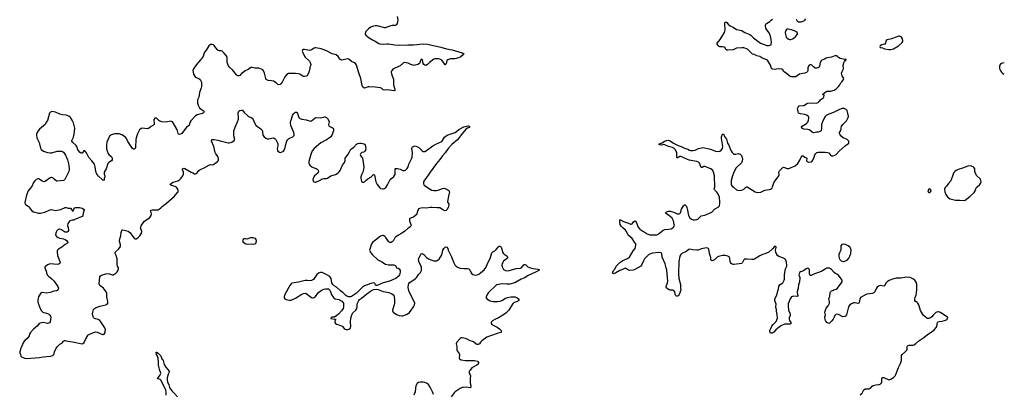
# Model space of a CAD drawing. Header units: inches. Extents: x 1682510 to 1839368, y 640758 to 791543.
# Tile 161 of 186: x 1815902 to 1838134, y 718929 to 727400. Entities that reach past the tile are written whole.
import ezdxf

# ---------------------------------------------------------------- set-up
doc = ezdxf.new("R2010")
doc.units = ezdxf.units.IN
doc.header["$MEASUREMENT"] = 0
for name, color, linetype in [('B8711', 7, 'Continuous'), ('B8712', 7, 'Continuous'), ('B8721', 7, 'Continuous'), ('B8722', 7, 'Continuous'), ('B8731', 7, 'Continuous'), ('B8732', 7, 'Continuous')]:
    doc.layers.add(name, color=color, linetype=linetype)

msp = doc.modelspace()

# ---------------------------------------------------------------- linework, layer by layer
at = {"layer": 'B8711', "color": 6}
for points, elevation in [([(1815943, 720000), (1815930, 719970), (1815902, 719890), (1815902, 719870), (1815919, 719830), (1815930, 719790), (1815939, 719779), (1816007, 719747), (1816058, 719738), (1816250, 719755), (1816350, 719758), (1816430, 719773), (1816590, 719793), (1816650, 719810), (1816670, 719830), (1816679, 719850), (1816687, 719890), (1816726, 719970), (1816748, 720000)], 600), ([(1819208, 718910), (1819210, 718970), (1819198, 719030), (1819090, 719250), (1819070, 719267), (1819030, 719278), (1819013, 719290), (1819065, 719355), (1819078, 719382), (1819085, 719410), (1819083, 719430), (1819066, 719470), (1819038, 719590), (1819039, 719650), (1819025, 719745), (1819010, 719790), (1818990, 719830), (1818980, 719880), (1818990, 719883), (1819030, 719857), (1819090, 719801), (1819113, 719733), (1819130, 719716), (1819139, 719690), (1819162, 719602), (1819203, 719543), (1819276, 719456), (1819273, 719430), (1819253, 719387), (1819235, 719305), (1819231, 719251), (1819236, 719210), (1819266, 719146), (1819286, 719086), (1819307, 719047), (1819341, 719001), (1819396, 718950), (1819465, 718870)], 500)]:
    msp.add_lwpolyline(points, dxfattribs=dict(at, elevation=elevation))
at = {"layer": 'B8712', "color": 6, "elevation": 600}
for points in [[(1820000, 726509), (1819987, 726490), (1819895, 726385), (1819829, 726290), (1819814, 726250), (1819824, 726170), (1819847, 726127), (1819866, 726106), (1819890, 726090), (1819944, 726070), (1819979, 726050), (1820000, 726002)], [(1820000, 725862), (1819965, 725750), (1819948, 725650), (1819918, 725590), (1819913, 725530), (1819915, 725510), (1819929, 725470), (1819963, 725410), (1819990, 725381), (1820000, 725375)], [(1820000, 725272), (1819909, 725251), (1819870, 725227), (1819764, 725110), (1819745, 725075), (1819726, 725010), (1819669, 724971), (1819559, 724830), (1819530, 724808), (1819510, 724802), (1819490, 724812), (1819483, 724823), (1819465, 724890), (1819450, 724926), (1819370, 725066), (1819350, 725090), (1819330, 725099), (1819310, 725102), (1819210, 725081), (1819110, 725093), (1819067, 725107), (1819041, 725121), (1818990, 725172), (1818970, 725181), (1818950, 725175), (1818930, 725146), (1818928, 725130), (1818940, 725050), (1818936, 725030), (1818924, 725016), (1818870, 724988), (1818810, 724942), (1818790, 724935), (1818670, 724950), (1818641, 724939), (1818609, 724911), (1818561, 724819), (1818529, 724730), (1818524, 724690), (1818519, 724510), (1818510, 724490), (1818490, 724474), (1818470, 724476), (1818450, 724489), (1818430, 724512), (1818342, 724642), (1818310, 724710), (1818290, 724744), (1818210, 724796), (1818150, 724818), (1818090, 724821), (1818050, 724818), (1817970, 724795), (1817950, 724785), (1817930, 724767), (1817871, 724630), (1817861, 724570), (1817862, 724478), (1817873, 724433), (1817898, 724378), (1817915, 724355), (1817965, 724310), (1817979, 724290), (1817988, 724268), (1817988, 724232), (1817973, 724207), (1817915, 724170), (1817894, 724146), (1817853, 724027), (1817812, 723950), (1817807, 723930), (1817810, 723910), (1817826, 723870), (1817825, 723850), (1817812, 723810), (1817810, 723769), (1817790, 723764), (1817770, 723782), (1817683, 723863), (1817646, 723910), (1817621, 723970), (1817607, 724070), (1817587, 724130), (1817530, 724212), (1817462, 724282), (1817410, 724389), (1817390, 724421), (1817370, 724437), (1817350, 724433), (1817310, 724383), (1817290, 724384), (1817270, 724398), (1817215, 724455), (1817190, 724530), (1817170, 724562), (1817102, 724622), (1817080, 724650), (1817077, 724670), (1817117, 724743), (1817133, 724810), (1817143, 724950), (1817134, 725006), (1817116, 725070), (1817088, 725130), (1817050, 725190), (1817010, 725218), (1816970, 725236), (1816944, 725244), (1816870, 725251), (1816810, 725263), (1816710, 725307), (1816670, 725320), (1816630, 725323), (1816610, 725319), (1816596, 725310), (1816577, 725283), (1816530, 725124), (1816497, 725083), (1816473, 725030), (1816442, 724998), (1816350, 724928), (1816321, 724890), (1816298, 724850), (1816282, 724810), (1816279, 724790), (1816286, 724730), (1816344, 724624), (1816373, 724493), (1816390, 724468), (1816439, 724430), (1816530, 724397), (1816590, 724386), (1816630, 724389), (1816750, 724425), (1816830, 724430), (1816850, 724430), (1816870, 724423), (1816890, 724405), (1816937, 724337), (1816983, 724230), (1817009, 724110), (1817015, 724010), (1817010, 723969), (1816921, 723790), (1816907, 723773), (1816893, 723767), (1816821, 723759), (1816750, 723745), (1816730, 723751), (1816670, 723805), (1816650, 723821), (1816630, 723830), (1816610, 723830), (1816590, 723821), (1816510, 723760), (1816470, 723740), (1816450, 723736), (1816410, 723747), (1816356, 723790), (1816330, 723802), (1816310, 723804), (1816270, 723785), (1816242, 723758), (1816210, 723718), (1816172, 723630), (1816120, 723570), (1816094, 723530), (1816052, 723430), (1816019, 723270), (1816017, 723250), (1816030, 723219), (1816090, 723186), (1816110, 723169), (1816178, 723079), (1816217, 723057), (1816324, 723024), (1816370, 723025), (1816430, 723038), (1816470, 723051), (1816570, 723095), (1816610, 723106), (1816650, 723103), (1816710, 723089), (1816830, 723107), (1816930, 723154), (1816950, 723153), (1816999, 723139), (1817050, 723135), (1817079, 723099), (1817090, 723071), (1817110, 723080), (1817126, 723114), (1817150, 723144), (1817170, 723155), (1817190, 723157), (1817250, 723154), (1817310, 723137), (1817339, 723119), (1817354, 723090), (1817334, 723026), (1817330, 722970), (1817319, 722950), (1817255, 722925), (1817210, 722902), (1817141, 722879), (1817130, 722869), (1817110, 722865), (1817090, 722869), (1817030, 722849), (1816991, 722790), (1816979, 722750), (1816997, 722697), (1817007, 722650), (1817005, 722630), (1816990, 722610), (1816970, 722598), (1816930, 722592), (1816910, 722600), (1816847, 722650), (1816810, 722661), (1816790, 722660), (1816762, 722650), (1816737, 722623), (1816722, 722598), (1816715, 722570), (1816713, 722533), (1816722, 722510), (1816736, 722496), (1816770, 722474), (1816810, 722458), (1816890, 722443), (1816930, 722429), (1816960, 722410), (1816990, 722373), (1816990, 722364), (1816984, 722350), (1816930, 722315), (1816850, 722255), (1816776, 722210), (1816759, 722190), (1816750, 722170), (1816748, 722150), (1816759, 722070), (1816769, 722030), (1816809, 721930), (1816813, 721910), (1816810, 721890), (1816787, 721873), (1816752, 721868), (1816590, 721881), (1816526, 721854), (1816491, 721830), (1816471, 721810), (1816470, 721790), (1816482, 721750), (1816503, 721710), (1816509, 721690), (1816507, 721670), (1816523, 721630), (1816550, 721598), (1816630, 721538), (1816672, 721492), (1816762, 721370), (1816777, 721330), (1816774, 721310), (1816750, 721275), (1816730, 721267), (1816670, 721261), (1816586, 721234), (1816510, 721219), (1816410, 721228), (1816374, 721206), (1816329, 721131), (1816313, 721070), (1816312, 721028), (1816320, 720990), (1816345, 720930), (1816362, 720870), (1816396, 720816), (1816424, 720790), (1816450, 720778), (1816530, 720758), (1816561, 720741), (1816581, 720721), (1816596, 720696), (1816601, 720670), (1816589, 720571), (1816573, 720547), (1816530, 720532), (1816467, 720547), (1816430, 720550), (1816393, 720547), (1816341, 720530), (1816305, 720475), (1816210, 720401), (1816145, 720330), (1816122, 720290), (1816113, 720250), (1816102, 720230), (1816072, 720190), (1816017, 720143), (1815991, 720109), (1815943, 720000)], [(1816748, 720000), (1816750, 720002), (1816771, 720029), (1816810, 720062), (1816850, 720083), (1816870, 720103), (1816888, 720132), (1816910, 720144), (1816930, 720145), (1816990, 720129), (1817093, 720113), (1817310, 720070), (1817330, 720078), (1817356, 720104), (1817388, 720172), (1817440, 720260), (1817450, 720273), (1817479, 720290), (1817610, 720341), (1817650, 720336), (1817770, 720283), (1817790, 720282), (1817810, 720291), (1817830, 720326), (1817835, 720350), (1817836, 720390), (1817826, 720430), (1817736, 720570), (1817710, 720597), (1817670, 720619), (1817610, 720636), (1817590, 720647), (1817570, 720668), (1817550, 720710), (1817547, 720750), (1817553, 720790), (1817570, 720850), (1817590, 720870), (1817610, 720882), (1817710, 720922), (1817849, 720950), (1817874, 720966), (1817889, 720991), (1817894, 721030), (1817870, 721130), (1817868, 721210), (1817856, 721250), (1817795, 721330), (1817711, 721390), (1817693, 721427), (1817712, 721588), (1817726, 721610), (1817750, 721626), (1817850, 721656), (1817890, 721658), (1817930, 721650), (1817990, 721630), (1818010, 721633), (1818047, 721650), (1818076, 721670), (1818104, 721696), (1818120, 721720), (1818135, 721770), (1818131, 721791), (1818111, 721830), (1818105, 721865), (1818100, 721990), (1818081, 722070), (1818059, 722110), (1818055, 722130), (1818066, 722154), (1818131, 722210), (1818166, 722250), (1818176, 722270), (1818179, 722310), (1818154, 722390), (1818153, 722410), (1818159, 722441), (1818186, 722510), (1818193, 722590), (1818205, 722635), (1818210, 722643), (1818230, 722649), (1818350, 722615), (1818390, 722588), (1818490, 722459), (1818510, 722446), (1818530, 722446), (1818570, 722464), (1818616, 722510), (1818649, 722571), (1818656, 722610), (1818653, 722630), (1818637, 722670), (1818633, 722690), (1818636, 722710), (1818645, 722735), (1818689, 722810), (1818717, 722843), (1818838, 722930), (1818870, 722970), (1818874, 723010), (1818860, 723070), (1818864, 723090), (1818890, 723102), (1818990, 723097), (1819030, 723104), (1819050, 723112), (1819090, 723145), (1819121, 723179), (1819214, 723250), (1819396, 723410), (1819467, 723490), (1819477, 723510), (1819480, 723530), (1819477, 723550), (1819457, 723590), (1819440, 723610), (1819411, 723631), (1819332, 723652), (1819306, 723666), (1819300, 723670), (1819303, 723690), (1819370, 723725), (1819470, 723755), (1819517, 723783), (1819550, 723816), (1819585, 723870), (1819599, 723910), (1819597, 723950), (1819576, 724010), (1819579, 724030), (1819610, 724039), (1819634, 724034), (1819770, 723954), (1819810, 723940), (1819850, 723917), (1819870, 723916), (1819890, 723923), (1819910, 723938), (1819950, 723989), (1819970, 724005), (1820000, 724017)]]:
    msp.add_lwpolyline(points, dxfattribs=at)
at = {"layer": 'B8721', "color": 6, "elevation": 600}
for points in [[(1825773, 720000), (1825774, 719930), (1825781, 719910), (1825824, 719850), (1825829, 719830), (1825824, 719750), (1825833, 719730), (1825870, 719707), (1825970, 719690), (1826130, 719694), (1826171, 719690), (1826236, 719676), (1826249, 719669), (1826265, 719650), (1826264, 719630), (1826250, 719610), (1826225, 719590), (1826112, 719528), (1826070, 719476), (1826054, 719450), (1826049, 719430), (1826051, 719410), (1826073, 719370), (1826078, 719350), (1826072, 719290), (1826076, 719190), (1826090, 719110), (1826090, 719090), (1826070, 719078), (1825990, 719087), (1825915, 719085), (1825890, 719081), (1825850, 719062), (1825735, 718985), (1825710, 718961), (1825647, 718870)], [(1825245, 718925), (1825225, 718985), (1825172, 719090), (1825130, 719151), (1825090, 719184), (1825050, 719199), (1825010, 719206), (1824950, 719207), (1824910, 719196), (1824878, 719170), (1824850, 719124), (1824836, 719070), (1824832, 718988), (1824802, 718910)]]:
    msp.add_lwpolyline(points, dxfattribs=at)
at = {"layer": 'B8722', "color": 6, "elevation": 600}
for points in [[(1824428, 727470), (1824437, 727390), (1824435, 727350), (1824424, 727310), (1824413, 727290), (1824390, 727272), (1824370, 727268), (1824312, 727268), (1824279, 727261), (1824236, 727244), (1824188, 727232), (1824164, 727216), (1824150, 727212), (1823970, 727261), (1823930, 727263), (1823890, 727256), (1823830, 727231), (1823774, 727190), (1823721, 727130), (1823710, 727110), (1823705, 727085), (1823706, 727070), (1823717, 727050), (1823794, 726990), (1823870, 726944), (1823930, 726916), (1824010, 726861), (1824032, 726852), (1824110, 726843), (1824190, 726854), (1824230, 726854), (1824370, 726831), (1824470, 726825), (1824666, 726834), (1824790, 726835), (1825010, 726851), (1825110, 726844), (1825410, 726776), (1825540, 726740), (1825670, 726715), (1825892, 726652), (1825929, 726630), (1825920, 726610), (1825861, 726559), (1825810, 726537), (1825730, 726518), (1825630, 726513), (1825570, 726495), (1825550, 726475), (1825530, 726404), (1825510, 726381), (1825456, 726456), (1825430, 726483), (1825390, 726509), (1825350, 726515), (1825286, 726514), (1825250, 726505), (1825155, 726430), (1825110, 726387), (1825070, 726367), (1825049, 726370), (1825026, 726386), (1825015, 726410), (1824995, 726490), (1824990, 726499), (1824970, 726504), (1824961, 726490), (1824940, 726430), (1824928, 726410), (1824895, 726390), (1824831, 726369), (1824810, 726366), (1824730, 726384), (1824674, 726414), (1824630, 726427), (1824591, 726429), (1824570, 726421), (1824490, 726356), (1824370, 726304), (1824330, 726281), (1824310, 726262), (1824293, 726230), (1824291, 726210), (1824298, 726178), (1824340, 726050), (1824344, 725930), (1824373, 725830), (1824370, 725799), (1824350, 725788), (1824210, 725814), (1824150, 725810), (1824112, 725812), (1824081, 725841), (1824050, 725856), (1823930, 725873), (1823796, 725884), (1823770, 725882), (1823690, 725848), (1823650, 725877), (1823635, 725910), (1823604, 726070), (1823557, 726197), (1823508, 726370), (1823498, 726390), (1823481, 726410), (1823450, 726432), (1823390, 726451), (1823330, 726507), (1823310, 726512), (1823170, 726487), (1823150, 726491), (1823130, 726510), (1823090, 726568), (1823050, 726602), (1822956, 726630), (1822830, 726692), (1822710, 726738), (1822590, 726767), (1822570, 726766), (1822550, 726759), (1822490, 726720), (1822450, 726706), (1822410, 726707), (1822370, 726720), (1822330, 726726), (1822310, 726723), (1822288, 726710), (1822282, 726690), (1822287, 726670), (1822333, 726573), (1822350, 726550), (1822442, 726462), (1822461, 726430), (1822474, 726390), (1822472, 726370), (1822453, 726330), (1822450, 726290), (1822431, 726211), (1822390, 726133), (1822370, 726120), (1822330, 726115), (1822310, 726118), (1822283, 726130), (1822226, 726166), (1822190, 726176), (1822130, 726182), (1821970, 726186), (1821930, 726159), (1821890, 726110), (1821830, 725990), (1821805, 725955), (1821784, 725936), (1821750, 725928), (1821730, 725938), (1821690, 725974), (1821630, 726007), (1821590, 726020), (1821510, 726026), (1821479, 726039), (1821468, 726050), (1821458, 726070), (1821448, 726130), (1821432, 726192), (1821406, 726246), (1821390, 726266), (1821375, 726275), (1821300, 726300), (1821210, 726306), (1821150, 726322), (1821130, 726318), (1821090, 726296), (1821057, 726270), (1820990, 726241), (1820950, 726206), (1820910, 726181), (1820870, 726141), (1820850, 726131), (1820830, 726131), (1820810, 726140), (1820795, 726155), (1820709, 726269), (1820634, 726334), (1820617, 726357), (1820587, 726430), (1820583, 726550), (1820561, 726590), (1820513, 726650), (1820470, 726686), (1820450, 726692), (1820410, 726694), (1820390, 726700), (1820375, 726710), (1820330, 726761), (1820296, 726816), (1820281, 726830), (1820250, 726842), (1820210, 726839), (1820170, 726809), (1820130, 726730), (1820070, 726650), (1820043, 726570), (1820000, 726509)], [(1820000, 726002), (1820005, 725990), (1820010, 725950), (1820009, 725890), (1820000, 725862)], [(1820000, 725375), (1820041, 725350), (1820058, 725330), (1820059, 725310), (1820050, 725296), (1820023, 725277), (1820000, 725272)], [(1820000, 724017), (1820070, 724047), (1820190, 724121), (1820210, 724125), (1820250, 724118), (1820277, 724123), (1820368, 724190), (1820382, 724210), (1820387, 724230), (1820387, 724250), (1820373, 724310), (1820364, 724330), (1820330, 724370), (1820315, 724395), (1820287, 724530), (1820234, 724650), (1820231, 724670), (1820250, 724692), (1820290, 724694), (1820376, 724676), (1820451, 724650), (1820521, 724641), (1820610, 724616), (1820630, 724616), (1820690, 724631), (1820745, 724670), (1820756, 724690), (1820737, 724777), (1820738, 724890), (1820765, 724970), (1820819, 725090), (1820840, 725150), (1820845, 725190), (1820838, 725290), (1820841, 725310), (1820851, 725329), (1820870, 725347), (1820910, 725357), (1820931, 725351), (1820970, 725298), (1821050, 725226), (1821070, 725210), (1821130, 725192), (1821150, 725174), (1821170, 725146), (1821204, 725064), (1821232, 725012), (1821275, 724975), (1821349, 724929), (1821370, 724910), (1821386, 724870), (1821390, 724790), (1821421, 724750), (1821461, 724721), (1821490, 724708), (1821530, 724709), (1821629, 724729), (1821650, 724724), (1821669, 724709), (1821685, 724690), (1821714, 724634), (1821729, 724590), (1821729, 724551), (1821716, 724490), (1821719, 724450), (1821730, 724427), (1821766, 724406), (1821790, 724399), (1821830, 724411), (1821856, 724430), (1821870, 724451), (1821897, 724510), (1821918, 724610), (1821931, 724650), (1821951, 724689), (1821990, 724720), (1822070, 724750), (1822090, 724770), (1822096, 724784), (1822099, 724810), (1822091, 724850), (1822021, 725010), (1822017, 725070), (1822025, 725115), (1822041, 725150), (1822065, 725230), (1822085, 725270), (1822110, 725297), (1822130, 725309), (1822150, 725307), (1822159, 725299), (1822175, 725275), (1822204, 725190), (1822227, 725167), (1822271, 725151), (1822373, 725133), (1822470, 725107), (1822490, 725113), (1822565, 725175), (1822590, 725185), (1822690, 725184), (1822790, 725202), (1822810, 725201), (1822830, 725192), (1822849, 725169), (1822884, 725110), (1822886, 725090), (1822878, 725030), (1822883, 725003), (1822890, 724990), (1822903, 724983), (1822976, 724950), (1822988, 724928), (1822987, 724890), (1822946, 724790), (1822917, 724743), (1822830, 724680), (1822704, 724616), (1822553, 724487), (1822509, 724431), (1822472, 724350), (1822430, 724190), (1822430, 724150), (1822437, 724130), (1822460, 724100), (1822495, 724070), (1822530, 724054), (1822594, 724034), (1822621, 724021), (1822638, 723998), (1822646, 723970), (1822643, 723950), (1822630, 723930), (1822557, 723870), (1822544, 723850), (1822519, 723790), (1822531, 723750), (1822553, 723733), (1822570, 723728), (1822592, 723728), (1822670, 723762), (1822738, 723802), (1822770, 723810), (1822830, 723811), (1822850, 723818), (1822930, 723869), (1823030, 723898), (1823090, 723938), (1823126, 723970), (1823140, 723990), (1823193, 724107), (1823238, 724170), (1823254, 724210), (1823250, 724250), (1823254, 724270), (1823325, 724370), (1823363, 724450), (1823390, 724478), (1823450, 724521), (1823510, 724584), (1823530, 724597), (1823572, 724608), (1823612, 724608), (1823670, 724595), (1823690, 724582), (1823703, 724563), (1823715, 724490), (1823709, 724451), (1823696, 724424), (1823674, 724406), (1823630, 724395), (1823610, 724384), (1823597, 724370), (1823591, 724350), (1823594, 724330), (1823609, 724310), (1823632, 724292), (1823643, 724270), (1823670, 724070), (1823664, 724010), (1823649, 723951), (1823616, 723890), (1823603, 723850), (1823601, 723810), (1823622, 723750), (1823630, 723736), (1823645, 723725), (1823670, 723724), (1823690, 723736), (1823727, 723773), (1823761, 723799), (1823830, 723839), (1823890, 723896), (1823910, 723891), (1823924, 723844), (1823944, 723730), (1823970, 723672), (1824030, 723596), (1824050, 723580), (1824110, 723576), (1824130, 723578), (1824150, 723589), (1824170, 723607), (1824210, 723663), (1824270, 723786), (1824348, 723852), (1824366, 723874), (1824378, 723902), (1824382, 723930), (1824376, 724030), (1824390, 724038), (1824434, 724034), (1824490, 724018), (1824550, 723993), (1824590, 723987), (1824610, 723995), (1824630, 724009), (1824650, 724034), (1824670, 724070), (1824686, 724130), (1824752, 724250), (1824765, 724290), (1824769, 724390), (1824759, 724490), (1824761, 724510), (1824770, 724524), (1824830, 724544), (1824870, 724536), (1824915, 724510), (1824993, 724433), (1825010, 724422), (1825030, 724418), (1825050, 724420), (1825090, 724442), (1825230, 724548), (1825296, 724584), (1825434, 724646), (1825452, 724668), (1825494, 724746), (1825554, 724790), (1825732, 724848), (1825767, 724870), (1825820, 724920), (1825930, 724980), (1826030, 725003), (1826050, 724996), (1826059, 724970), (1826055, 724964), (1826010, 724948), (1825978, 724922), (1825876, 724804), (1825790, 724680), (1825660, 724580), (1825576, 724484), (1825512, 724390), (1825450, 724324), (1825390, 724242), (1825311, 724150), (1825171, 723950), (1825137, 723910), (1825090, 723832), (1825029, 723751), (1825022, 723730), (1825022, 723690), (1825028, 723670), (1825038, 723658), (1825130, 723587), (1825210, 723546), (1825250, 723538), (1825310, 723539), (1825350, 723548), (1825450, 723582), (1825488, 723588), (1825510, 723582), (1825571, 723551), (1825594, 723534), (1825606, 723506), (1825584, 723410), (1825565, 723290), (1825570, 723270), (1825590, 723230), (1825593, 723210), (1825578, 723150), (1825550, 723101), (1825530, 723084), (1825510, 723079), (1825470, 723091), (1825390, 723143), (1825330, 723143), (1825215, 723155), (1825170, 723154), (1825090, 723141), (1824996, 723144), (1824927, 723133), (1824910, 723123), (1824896, 723104), (1824885, 723075), (1824870, 723010), (1824853, 722990), (1824790, 722937), (1824725, 722915), (1824712, 722908), (1824704, 722896), (1824702, 722870), (1824707, 722850), (1824737, 722770), (1824739, 722750), (1824734, 722730), (1824713, 722710), (1824670, 722683), (1824590, 722610), (1824549, 722591), (1824505, 722555), (1824452, 722528), (1824395, 722490), (1824373, 722467), (1824342, 722410), (1824310, 722375), (1824290, 722364), (1824270, 722361), (1824250, 722365), (1824230, 722384), (1824170, 722477), (1824150, 722500), (1824110, 722521), (1824090, 722520), (1824050, 722508), (1824023, 722490), (1823962, 722438), (1823873, 722370), (1823846, 722334), (1823804, 722210), (1823802, 722190), (1823804, 722170), (1823813, 722150), (1823857, 722090), (1823990, 721968), (1824081, 721921), (1824164, 721870), (1824230, 721855), (1824350, 721860), (1824385, 721845), (1824396, 721830), (1824409, 721789), (1824450, 721780), (1824470, 721770), (1824493, 721730), (1824493, 721690), (1824476, 721630), (1824448, 721590), (1824397, 721550), (1824355, 721530), (1824251, 721489), (1824110, 721450), (1823970, 721389), (1823949, 721389), (1823936, 721396), (1823929, 721430), (1823910, 721446), (1823890, 721447), (1823830, 721438), (1823690, 721382), (1823645, 721355), (1823505, 721215), (1823390, 721144), (1823370, 721135), (1823330, 721133), (1823290, 721145), (1823262, 721162), (1823224, 721210), (1823201, 721230), (1823146, 721266), (1823053, 721350), (1823002, 721382), (1822970, 721409), (1822952, 721450), (1822932, 721550), (1822921, 721570), (1822901, 721590), (1822834, 721634), (1822730, 721682), (1822690, 721686), (1822650, 721670), (1822610, 721637), (1822534, 721526), (1822490, 721501), (1822450, 721496), (1822390, 721504), (1822350, 721503), (1822198, 721462), (1822050, 721443), (1822030, 721429), (1821998, 721390), (1821883, 721170), (1821871, 721130), (1821871, 721110), (1821888, 721088), (1821915, 721075), (1821990, 721059), (1822030, 721059), (1822050, 721064), (1822130, 721101), (1822270, 721190), (1822310, 721207), (1822350, 721213), (1822370, 721205), (1822490, 721117), (1822510, 721108), (1822530, 721108), (1822550, 721116), (1822570, 721133), (1822650, 721231), (1822710, 721280), (1822770, 721308), (1822810, 721317), (1822871, 721311), (1822901, 721281), (1822925, 721230), (1822937, 721190), (1822990, 721116), (1823022, 721090), (1823110, 721074), (1823178, 721038), (1823210, 720990), (1823216, 720950), (1823213, 720910), (1823202, 720870), (1823170, 720819), (1823110, 720749), (1823058, 720702), (1823021, 720679), (1823007, 720673), (1822950, 720673), (1822925, 720650), (1822926, 720646), (1823010, 720626), (1823031, 720631), (1823034, 720614), (1823020, 720580), (1823017, 720550), (1823030, 720528), (1823054, 720514), (1823110, 720500), (1823183, 720470), (1823230, 720416), (1823250, 720402), (1823270, 720394), (1823310, 720394), (1823357, 720410), (1823374, 720430), (1823377, 720463), (1823370, 720570), (1823377, 720650), (1823404, 720730), (1823426, 720770), (1823490, 720830), (1823515, 720870), (1823525, 720910), (1823525, 720950), (1823531, 720989), (1823559, 721050), (1823576, 721070), (1823620, 721100), (1823738, 721202), (1823819, 721261), (1823890, 721297), (1823950, 721305), (1823998, 721298), (1824110, 721256), (1824233, 721233), (1824304, 721204), (1824341, 721181), (1824350, 721170), (1824359, 721130), (1824365, 721070), (1824364, 720990), (1824358, 720950), (1824320, 720830), (1824322, 720822), (1824335, 720790), (1824410, 720733), (1824430, 720723), (1824472, 720712), (1824530, 720701), (1824550, 720702), (1824650, 720742), (1824701, 720779), (1824744, 720830), (1824794, 720910), (1824815, 720950), (1824822, 720990), (1824810, 721030), (1824694, 721250), (1824676, 721344), (1824677, 721410), (1824685, 721435), (1824702, 721458), (1824804, 721516), (1824848, 721552), (1824870, 721577), (1824904, 721636), (1824950, 721687), (1824972, 721728), (1824975, 721785), (1824971, 721810), (1824922, 721910), (1824911, 721950), (1824907, 721990), (1824914, 722010), (1824950, 722074), (1824970, 722102), (1824990, 722112), (1825030, 722087), (1825090, 722024), (1825130, 721994), (1825185, 721970), (1825250, 721950), (1825290, 721945), (1825310, 721947), (1825350, 721967), (1825370, 721987), (1825430, 722081), (1825441, 722110), (1825454, 722186), (1825475, 722225), (1825510, 722253), (1825530, 722261), (1825550, 722259), (1825568, 722228), (1825579, 722190), (1825654, 722034), (1825701, 721901), (1825730, 721854), (1825750, 721833), (1825790, 721804), (1825850, 721782), (1825930, 721772), (1826014, 721774), (1826046, 721766), (1826066, 721746), (1826096, 721676), (1826113, 721653), (1826137, 721637), (1826190, 721624), (1826230, 721630), (1826270, 721649), (1826310, 721675), (1826390, 721743), (1826433, 721807), (1826462, 721890), (1826523, 721997), (1826543, 722050), (1826552, 722108), (1826560, 722130), (1826585, 722150), (1826630, 722174), (1826659, 722201), (1826710, 722264), (1826730, 722279), (1826738, 722278), (1826750, 722276), (1826773, 722253), (1826790, 722210), (1826804, 722144), (1826818, 722118), (1826838, 722098), (1826905, 722050), (1826919, 722030), (1826913, 722010), (1826823, 721937), (1826807, 721913), (1826799, 721890), (1826791, 721850), (1826795, 721815), (1826827, 721750), (1826841, 721741), (1826871, 721730), (1826930, 721723), (1827110, 721774), (1827210, 721785), (1827230, 721792), (1827250, 721808), (1827290, 721862), (1827310, 721864), (1827330, 721854), (1827374, 721814), (1827410, 721797), (1827490, 721776), (1827610, 721757), (1827631, 721750), (1827621, 721730), (1827590, 721717), (1827548, 721690), (1827370, 721606), (1827310, 721566), (1827226, 721534), (1827080, 721450), (1826970, 721422), (1826898, 721418), (1826794, 721426), (1826670, 721402), (1826650, 721391), (1826610, 721347), (1826521, 721270), (1826487, 721230), (1826447, 721170), (1826433, 721130), (1826437, 721110), (1826451, 721090), (1826485, 721065), (1826524, 721044), (1826590, 721026), (1826688, 721028), (1826750, 721038), (1826790, 721054), (1826870, 721101), (1826921, 721119), (1826990, 721135), (1827050, 721136), (1827091, 721130), (1827138, 721110), (1827167, 721090), (1827181, 721070), (1827167, 721050), (1827143, 721030), (1827090, 721016), (1827046, 720990), (1827029, 720970), (1826944, 720830), (1826889, 720770), (1826850, 720742), (1826710, 720661), (1826630, 720624), (1826578, 720590), (1826556, 720570), (1826548, 720550), (1826550, 720530), (1826563, 720510), (1826594, 720490), (1826680, 720450), (1826736, 720410), (1826770, 720370), (1826775, 720350), (1826770, 720330), (1826707, 720313), (1826530, 720254), (1826450, 720219), (1826339, 720141), (1826310, 720110), (1826286, 720074), (1826270, 720061), (1826250, 720055), (1826230, 720056), (1826206, 720066), (1826150, 720115), (1826130, 720125), (1826070, 720142), (1826021, 720170), (1825970, 720190), (1825890, 720208), (1825870, 720205), (1825850, 720190), (1825773, 720110), (1825760, 720070), (1825773, 720013), (1825773, 720000)], [(1830000, 721974), (1829976, 721930), (1829944, 721850), (1829930, 721830), (1829790, 721750), (1829750, 721736), (1829670, 721727), (1829630, 721742), (1829590, 721776), (1829570, 721781), (1829511, 721750), (1829449, 721731), (1829364, 721676), (1829310, 721657), (1829290, 721670), (1829292, 721690), (1829310, 721730), (1829338, 721762), (1829370, 721825), (1829454, 721910), (1829522, 721958), (1829622, 721998), (1829670, 722030), (1829756, 722170), (1829796, 722224), (1829807, 722253), (1829812, 722310), (1829811, 722330), (1829802, 722350), (1829730, 722450), (1829637, 722530), (1829600, 722610), (1829578, 722638), (1829519, 722690), (1829484, 722730), (1829462, 722770), (1829450, 722818), (1829450, 722871), (1829470, 722875), (1829537, 722837), (1829650, 722798), (1829690, 722778), (1829710, 722775), (1829734, 722786), (1829770, 722836), (1829789, 722850), (1829810, 722844), (1829830, 722807), (1829868, 722708), (1829906, 722666), (1829970, 722619), (1830000, 722602)]]:
    msp.add_lwpolyline(points, dxfattribs=at)
msp.add_lwpolyline([(1821170, 722464), (1821110, 722464), (1821030, 722440), (1820990, 722447), (1820970, 722442), (1820950, 722429), (1820938, 722410), (1820933, 722390), (1820946, 722366), (1821011, 722330), (1821050, 722323), (1821128, 722328), (1821190, 722325), (1821210, 722331), (1821230, 722346), (1821246, 722390), (1821243, 722430), (1821228, 722450)], close=True, dxfattribs=at)
at = {"layer": 'B8731', "color": 6, "elevation": 600}
msp.add_lwpolyline([(1834881, 718919), (1834922, 718958), (1834961, 719030), (1834989, 719050), (1835069, 719051), (1835085, 719055), (1835110, 719070), (1835147, 719113), (1835170, 719129), (1835230, 719145), (1835310, 719153), (1835330, 719161), (1835359, 719190), (1835365, 719210), (1835365, 719275), (1835374, 719306), (1835388, 719312), (1835416, 719310), (1835530, 719259), (1835570, 719269), (1835630, 719308), (1835670, 719350), (1835684, 719376), (1835747, 719533), (1835793, 719627), (1835810, 719690), (1835809, 719771), (1835814, 719806), (1835830, 719831), (1835906, 719894), (1835930, 719925), (1835938, 719950), (1835941, 720000)], dxfattribs=at)
at = {"layer": 'B8732', "color": 6, "elevation": 600}
for points in [[(1830000, 722602), (1830070, 722561), (1830130, 722536), (1830290, 722538), (1830318, 722550), (1830430, 722642), (1830466, 722654), (1830550, 722661), (1830610, 722672), (1830650, 722694), (1830667, 722710), (1830680, 722730), (1830685, 722750), (1830683, 722770), (1830667, 722850), (1830657, 722870), (1830631, 722910), (1830592, 722952), (1830550, 722982), (1830494, 723014), (1830482, 723030), (1830497, 723050), (1830510, 723057), (1830550, 723068), (1830590, 723067), (1830670, 723047), (1830750, 723011), (1830793, 723007), (1830810, 723015), (1830821, 723030), (1830848, 723112), (1830889, 723190), (1830910, 723212), (1830930, 723214), (1830949, 723189), (1830964, 723150), (1830983, 723090), (1830995, 723010), (1831006, 722970), (1831030, 722921), (1831070, 722887), (1831110, 722875), (1831150, 722874), (1831190, 722882), (1831210, 722892), (1831290, 722964), (1831370, 722983), (1831530, 723049), (1831587, 723113), (1831676, 723164), (1831701, 723190), (1831712, 723248), (1831714, 723290), (1831706, 723370), (1831700, 723390), (1831667, 723470), (1831642, 723502), (1831590, 723550), (1831586, 723570), (1831600, 723610), (1831593, 723870), (1831570, 723953), (1831550, 723990), (1831510, 724025), (1831370, 724082), (1831350, 724080), (1831310, 724060), (1831290, 724060), (1831252, 724152), (1831230, 724175), (1831194, 724194), (1831021, 724221), (1830963, 724243), (1830830, 724307), (1830810, 724304), (1830750, 724270), (1830741, 724290), (1830742, 724370), (1830737, 724397), (1830701, 724461), (1830673, 724493), (1830641, 724510), (1830552, 724532), (1830470, 724572), (1830445, 724575), (1830390, 724563), (1830350, 724567), (1830338, 724570), (1830338, 724590), (1830388, 724610), (1830410, 724613), (1830461, 724650), (1830509, 724670), (1830550, 724672), (1830590, 724657), (1830667, 724607), (1830770, 724558), (1830834, 724534), (1830910, 724496), (1830990, 724476), (1831025, 724450), (1831050, 724442), (1831110, 724439), (1831150, 724446), (1831230, 724486), (1831330, 724510), (1831470, 724482), (1831525, 724465), (1831610, 724424), (1831670, 724417), (1831710, 724430), (1831741, 724450), (1831773, 724490), (1831780, 724530), (1831751, 724710), (1831750, 724750), (1831770, 724811), (1831790, 724822), (1831816, 724756), (1831859, 724699), (1831884, 724610), (1831919, 724550), (1831955, 724455), (1831990, 724397), (1832010, 724372), (1832030, 724361), (1832070, 724361), (1832130, 724372), (1832150, 724369), (1832170, 724357), (1832197, 724330), (1832223, 724250), (1832216, 724204), (1832196, 724164), (1832076, 724050), (1832031, 723969), (1831994, 723870), (1831970, 723764), (1831963, 723710), (1831970, 723664), (1831990, 723636), (1832016, 723610), (1832090, 723555), (1832110, 723546), (1832170, 723540), (1832221, 723550), (1832254, 723566), (1832290, 723605), (1832310, 723620), (1832330, 723621), (1832510, 723507), (1832530, 723498), (1832570, 723494), (1832638, 723502), (1832668, 723512), (1832730, 723545), (1832830, 723558), (1832854, 723566), (1832879, 723581), (1832890, 723591), (1832903, 723617), (1832930, 723714), (1832951, 723750), (1833031, 723849), (1833041, 723870), (1833047, 723890), (1833044, 723950), (1833050, 723970), (1833059, 723981), (1833130, 724054), (1833150, 724063), (1833170, 724059), (1833230, 724032), (1833270, 724032), (1833410, 724092), (1833473, 724150), (1833510, 724210), (1833545, 724295), (1833570, 724321), (1833590, 724322), (1833630, 724291), (1833672, 724272), (1833669, 724209), (1833684, 724190), (1833710, 724182), (1833770, 724185), (1833799, 724201), (1833814, 724226), (1833841, 724290), (1833857, 724343), (1833870, 724367), (1833904, 724396), (1833930, 724405), (1833970, 724408), (1834090, 724406), (1834140, 724400), (1834170, 724388), (1834215, 724330), (1834230, 724322), (1834270, 724320), (1834310, 724334), (1834335, 724350), (1834407, 724430), (1834539, 724550), (1834621, 724610), (1834625, 724630), (1834621, 724650), (1834610, 724669), (1834584, 724690), (1834493, 724730), (1834450, 724767), (1834417, 724810), (1834412, 724830), (1834413, 724850), (1834444, 724896), (1834448, 724950), (1834461, 724990), (1834491, 725030), (1834570, 725115), (1834611, 725190), (1834614, 725214), (1834604, 725290), (1834582, 725350), (1834564, 725370), (1834517, 725390), (1834470, 725388), (1834415, 725370), (1834277, 725303), (1834170, 725267), (1834110, 725231), (1834089, 725210), (1834065, 725175), (1834026, 725090), (1834007, 725027), (1834008, 724950), (1833995, 724890), (1833967, 724870), (1833930, 724856), (1833890, 724860), (1833830, 724844), (1833810, 724846), (1833794, 724854), (1833752, 724892), (1833726, 724906), (1833694, 724914), (1833610, 724924), (1833589, 724930), (1833559, 724950), (1833553, 724970), (1833569, 724990), (1833667, 725050), (1833695, 725085), (1833715, 725130), (1833722, 725170), (1833721, 725190), (1833713, 725210), (1833702, 725222), (1833670, 725244), (1833630, 725256), (1833532, 725272), (1833489, 725290), (1833476, 725316), (1833465, 725390), (1833477, 725423), (1833505, 725455), (1833610, 725462), (1833690, 725516), (1833770, 725519), (1833889, 725511), (1833930, 725527), (1833956, 725550), (1833987, 725590), (1834023, 725617), (1834049, 725630), (1834062, 725650), (1834064, 725690), (1834030, 725711), (1834077, 725743), (1834110, 725774), (1834130, 725782), (1834210, 725786), (1834293, 725810), (1834327, 725830), (1834389, 725890), (1834419, 725930), (1834441, 725970), (1834475, 726005), (1834504, 726050), (1834507, 726070), (1834498, 726090), (1834469, 726130), (1834461, 726190), (1834473, 726230), (1834497, 726270), (1834503, 726290), (1834498, 726370), (1834510, 726422), (1834524, 726456), (1834542, 726478), (1834566, 726490), (1834562, 726502), (1834550, 726506), (1834530, 726498), (1834430, 726521), (1834390, 726543), (1834364, 726570), (1834343, 726583), (1834310, 726580), (1834230, 726550), (1834139, 726541), (1834110, 726530), (1834075, 726505), (1834013, 726487), (1833996, 726470), (1833977, 726443), (1833958, 726342), (1833950, 726326), (1833931, 726310), (1833897, 726303), (1833870, 726306), (1833832, 726330), (1833790, 726372), (1833770, 726381), (1833750, 726380), (1833730, 726369), (1833710, 726349), (1833697, 726310), (1833695, 726250), (1833691, 726230), (1833670, 726205), (1833633, 726187), (1833550, 726178), (1833510, 726168), (1833429, 726111), (1833330, 726107), (1833298, 726118), (1833210, 726190), (1833149, 726229), (1833130, 726270), (1833110, 726280), (1833030, 726285), (1832950, 726276), (1832910, 726279), (1832886, 726286), (1832875, 726295), (1832852, 726370), (1832829, 726410), (1832813, 726450), (1832790, 726482), (1832660, 726540), (1832610, 726571), (1832543, 726583), (1832490, 726610), (1832450, 726623), (1832350, 726722), (1832333, 726733), (1832250, 726760), (1832210, 726763), (1832090, 726754), (1832010, 726722), (1831888, 726708), (1831870, 726712), (1831848, 726728), (1831830, 726764), (1831810, 726778), (1831770, 726787), (1831710, 726787), (1831682, 726802), (1831670, 726813), (1831650, 726850), (1831654, 726870), (1831717, 726950), (1831781, 727050), (1831813, 727110), (1831829, 727171), (1831829, 727210), (1831820, 727270), (1831821, 727330), (1831833, 727347), (1831847, 727353), (1831870, 727340), (1831899, 727299), (1831941, 727261), (1832010, 727230), (1832090, 727181), (1832132, 727168), (1832210, 727153), (1832237, 727130), (1832274, 727110), (1832387, 727067), (1832410, 727050), (1832470, 726990), (1832598, 726890), (1832630, 726870), (1832770, 726817), (1832810, 726813), (1832866, 726834), (1832872, 726848), (1832876, 726890), (1832872, 726950), (1832851, 727030), (1832821, 727101), (1832770, 727170), (1832747, 727210), (1832738, 727250), (1832742, 727278), (1832750, 727298), (1832762, 727310), (1832840, 727360), (1832870, 727392), (1832898, 727410)], [(1833437, 727410), (1833450, 727384), (1833464, 727370), (1833490, 727355), (1833510, 727350), (1833550, 727353), (1833590, 727365), (1833619, 727381), (1833632, 727390), (1833650, 727418)], [(1838134, 726424), (1838072, 726408), (1838050, 726391), (1838035, 726370), (1838028, 726350), (1838023, 726303), (1838031, 726271), (1838045, 726245), (1838068, 726210), (1838093, 726190), (1838126, 726170)], [(1835941, 720000), (1835941, 720010), (1835951, 720029), (1835982, 720038), (1836070, 720041), (1836093, 720047), (1836130, 720067), (1836202, 720138), (1836314, 720210), (1836400, 720280), (1836505, 720350), (1836550, 720386), (1836600, 720450), (1836608, 720472), (1836623, 720550), (1836634, 720566), (1836665, 720575), (1836730, 720580), (1836784, 720596), (1836830, 720617), (1836845, 720630), (1836857, 720650), (1836849, 720670), (1836829, 720689), (1836790, 720709), (1836690, 720779), (1836650, 720796), (1836630, 720796), (1836590, 720777), (1836530, 720719), (1836499, 720681), (1836452, 720648), (1836430, 720640), (1836390, 720644), (1836335, 720695), (1836311, 720711), (1836245, 720825), (1836201, 720950), (1836181, 720990), (1836167, 721007), (1836131, 721031), (1836117, 721050), (1836115, 721090), (1836121, 721119), (1836143, 721170), (1836158, 721290), (1836160, 721410), (1836147, 721467), (1836112, 721512), (1836070, 721544), (1836007, 721567), (1835930, 721577), (1835798, 721558), (1835690, 721556), (1835610, 721534), (1835534, 721506), (1835498, 721482), (1835467, 721450), (1835430, 721384), (1835410, 721375), (1835334, 721386), (1835290, 721372), (1835266, 721354), (1835245, 721330), (1835209, 721250), (1835190, 721224), (1835152, 721208), (1835030, 721193), (1834998, 721182), (1834890, 721116), (1834870, 721079), (1834857, 721003), (1834850, 720987), (1834830, 720981), (1834770, 720995), (1834730, 720994), (1834685, 720975), (1834648, 720952), (1834628, 720932), (1834614, 720906), (1834570, 720729), (1834550, 720695), (1834530, 720688), (1834490, 720684), (1834390, 720734), (1834350, 720743), (1834330, 720734), (1834309, 720711), (1834290, 720677), (1834270, 720625), (1834239, 720590), (1834190, 720541), (1834170, 720533), (1834157, 720537), (1834130, 720554), (1834110, 720574), (1834099, 720590), (1834090, 720618), (1834084, 720684), (1834095, 720730), (1834085, 720790), (1834093, 720830), (1834110, 720875), (1834154, 720930), (1834183, 720990), (1834188, 721030), (1834170, 721090), (1834191, 721149), (1834205, 721230), (1834213, 721250), (1834234, 721270), (1834334, 721306), (1834370, 721327), (1834469, 721470), (1834473, 721490), (1834469, 721510), (1834430, 721574), (1834390, 721624), (1834350, 721649), (1834320, 721660), (1834290, 721682), (1834229, 721750), (1834190, 721778), (1834163, 721783), (1834130, 721781), (1834090, 721762), (1834010, 721712), (1833961, 721690), (1833848, 721652), (1833770, 721613), (1833750, 721619), (1833738, 721650), (1833732, 721752), (1833716, 721776), (1833690, 721780), (1833658, 721770), (1833597, 721723), (1833530, 721702), (1833510, 721681), (1833499, 721650), (1833498, 721630), (1833515, 721570), (1833510, 721470), (1833487, 721407), (1833476, 721330), (1833456, 721250), (1833458, 721222), (1833475, 721170), (1833473, 721150), (1833450, 721139), (1833370, 721145), (1833350, 721142), (1833328, 721132), (1833310, 721113), (1833298, 721090), (1833255, 720975), (1833250, 720930), (1833262, 720830), (1833298, 720750), (1833300, 720730), (1833297, 720710), (1833278, 720662), (1833274, 720630), (1833281, 720601), (1833312, 720550), (1833314, 720526), (1833290, 720515), (1833210, 720517), (1833170, 720513), (1833090, 720480), (1832977, 720390), (1832930, 720337), (1832890, 720315), (1832866, 720310), (1832855, 720315), (1832838, 720350), (1832838, 720370), (1832845, 720390), (1832865, 720415), (1832888, 720470), (1832913, 720510), (1832981, 720579), (1833010, 720650), (1833008, 720730), (1832991, 720810), (1832987, 720850), (1832974, 720890), (1832973, 720910), (1832985, 720970), (1832956, 721050), (1832952, 721070), (1832954, 721090), (1832995, 721170), (1833019, 721270), (1833033, 721310), (1833044, 721376), (1833070, 721410), (1833130, 721450), (1833150, 721480), (1833163, 721510), (1833167, 721530), (1833167, 721627), (1833183, 721730), (1833193, 721767), (1833224, 721830), (1833215, 721935), (1833185, 721985), (1833175, 721995), (1833148, 722008), (1833044, 722044), (1833010, 722070), (1832996, 722090), (1832974, 722146), (1832965, 722185), (1832982, 722250), (1832978, 722270), (1832970, 722275), (1832942, 722270), (1832902, 722218), (1832817, 722143), (1832730, 722103), (1832671, 722090), (1832610, 722064), (1832490, 721988), (1832470, 721980), (1832430, 721977), (1832330, 721988), (1832270, 721988), (1832249, 721971), (1832221, 721910), (1832196, 721890), (1832150, 721876), (1832086, 721874), (1832030, 721863), (1832010, 721864), (1831990, 721873), (1831964, 721890), (1831948, 721908), (1831942, 721930), (1831940, 722000), (1831930, 722025), (1831918, 722038), (1831890, 722054), (1831832, 722068), (1831770, 722070), (1831678, 722042), (1831650, 722028), (1831587, 721973), (1831528, 721948), (1831511, 721971), (1831505, 722025), (1831474, 722110), (1831463, 722210), (1831450, 722229), (1831436, 722236), (1831410, 722238), (1831300, 722220), (1831211, 722190), (1831190, 722188), (1831098, 722198), (1831030, 722212), (1831010, 722207), (1830950, 722161), (1830849, 722111), (1830828, 722090), (1830806, 722050), (1830788, 721930), (1830776, 721664), (1830786, 721550), (1830823, 721410), (1830824, 721330), (1830828, 721290), (1830810, 721220), (1830790, 721183), (1830770, 721159), (1830750, 721147), (1830730, 721152), (1830710, 721170), (1830702, 721190), (1830694, 721250), (1830670, 721274), (1830650, 721284), (1830590, 721283), (1830570, 721288), (1830510, 721330), (1830495, 721350), (1830497, 721370), (1830528, 721450), (1830534, 721490), (1830513, 721733), (1830502, 721790), (1830477, 721877), (1830407, 722030), (1830400, 722110), (1830388, 722130), (1830333, 722133), (1830190, 722124), (1830110, 722088), (1830085, 722070), (1830009, 721990), (1830000, 721974)]]:
    msp.add_lwpolyline(points, dxfattribs=at)
for points in [[(1833251, 727189), (1833230, 727186), (1833207, 727170), (1833190, 727130), (1833187, 727110), (1833190, 727065), (1833210, 727008), (1833230, 726980), (1833270, 726956), (1833290, 726951), (1833310, 726953), (1833350, 726967), (1833390, 726988), (1833413, 727007), (1833464, 727070), (1833464, 727090), (1833453, 727110), (1833425, 727130), (1833330, 727174)], [(1835750, 727028), (1835590, 726965), (1835490, 726944), (1835468, 726930), (1835457, 726910), (1835454, 726870), (1835438, 726850), (1835430, 726844), (1835370, 726835), (1835331, 726810), (1835323, 726790), (1835331, 726771), (1835383, 726763), (1835430, 726743), (1835530, 726726), (1835570, 726728), (1835630, 726743), (1835670, 726762), (1835746, 726810), (1835830, 726886), (1835843, 726910), (1835846, 726930), (1835834, 726970), (1835810, 727004), (1835770, 727027)], [(1837370, 724094), (1837310, 724091), (1837190, 724042), (1837090, 724012), (1837049, 723991), (1837013, 723966), (1836995, 723945), (1836979, 723910), (1836925, 723755), (1836867, 723690), (1836830, 723634), (1836798, 723602), (1836785, 723570), (1836792, 723510), (1836816, 723450), (1836862, 723382), (1836875, 723370), (1836909, 723351), (1837030, 723320), (1837130, 723321), (1837225, 723315), (1837250, 723322), (1837358, 723402), (1837450, 723489), (1837473, 723527), (1837502, 723598), (1837520, 723620), (1837578, 723670), (1837602, 723710), (1837608, 723730), (1837606, 723766), (1837594, 723794), (1837582, 723810), (1837515, 723870), (1837483, 723923), (1837471, 723969), (1837466, 724026), (1837456, 724050), (1837430, 724074)], [(1836450, 723574), (1836430, 723567), (1836410, 723533), (1836411, 723510), (1836430, 723493), (1836449, 723491), (1836470, 723504), (1836484, 723530), (1836476, 723556)], [(1834510, 722324), (1834467, 722313), (1834445, 722290), (1834440, 722190), (1834412, 722130), (1834400, 722090), (1834397, 722050), (1834406, 722010), (1834420, 721980), (1834450, 721945), (1834470, 721936), (1834493, 721933), (1834513, 721933), (1834550, 721944), (1834590, 721972), (1834623, 722010), (1834648, 722050), (1834672, 722110), (1834676, 722190), (1834664, 722230), (1834650, 722250), (1834610, 722288), (1834550, 722320)]]:
    msp.add_lwpolyline(points, close=True, dxfattribs=at)

doc.saveas('drawing.dxf')
